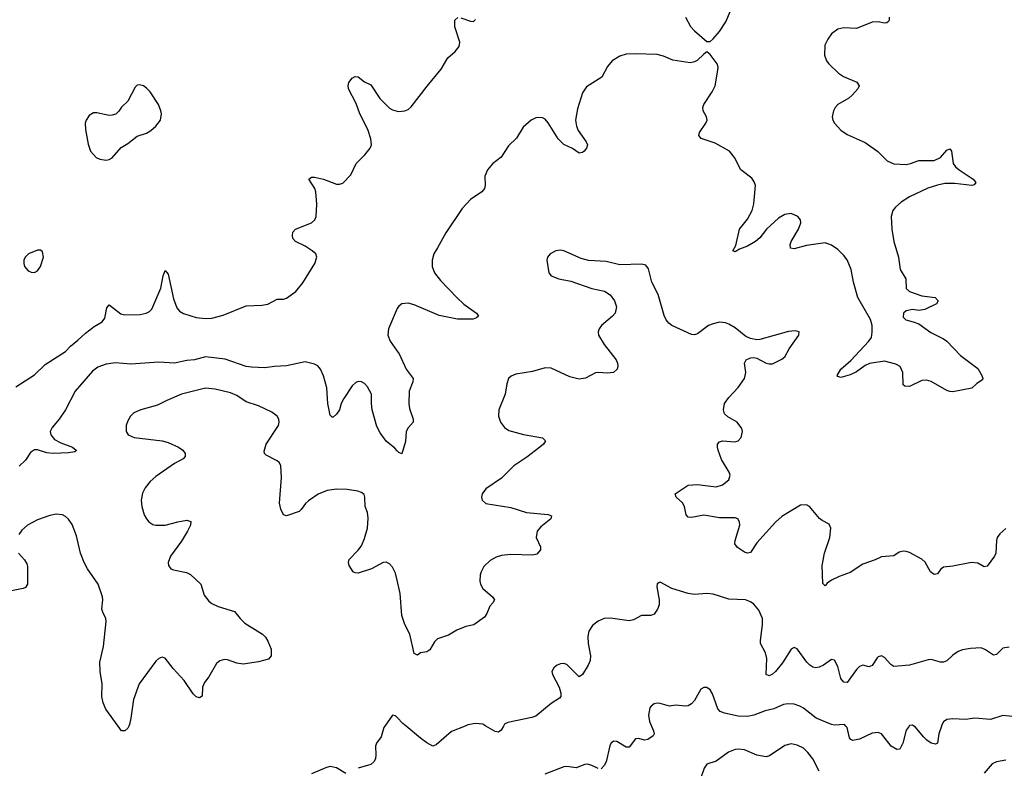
# Model space of a CAD drawing. Header units: inches. Extents: x 1308439 to 1441336, y 959892 to 1036309.
# Tile 107 of 167: x 1387576 to 1393900, y 989729 to 994534. Entities that reach past the tile are written whole.
import ezdxf

# ---------------------------------------------------------------- set-up
doc = ezdxf.new("R2010")
doc.units = ezdxf.units.IN
doc.header["$MEASUREMENT"] = 0
for name, color, linetype in [('B3988', 7, 'Continuous'), ('B3989', 7, 'Continuous'), ('B3998', 7, 'Continuous'), ('B3999', 7, 'Continuous')]:
    doc.layers.add(name, color=color, linetype=linetype)

msp = doc.modelspace()

# ---------------------------------------------------------------- linework, layer by layer
at = {"layer": 'B3988', "color": 6}
for points, elevation in [([(1388275.8, 990000), (1388270, 989986.9), (1388250, 989969.7), (1388230, 989969.7), (1388208, 990000)], 2800), ([(1389920.6, 990000), (1389913.5, 989990), (1389896.8, 989930), (1389868.3, 989890), (1389861.9, 989870), (1389863.9, 989816.1), (1389859.9, 989790), (1389850.5, 989769.5), (1389830, 989753.9), (1389750, 989728.6)], 2900), ([(1389670, 989695.2), (1389610, 989731.3), (1389570, 989740.2), (1389545.1, 989734.9), (1389450, 989692.4)], 2900)]:
    msp.add_lwpolyline(points, dxfattribs=dict(at, elevation=elevation))
at = {"layer": 'B3989', "color": 6}
for points, elevation in [([(1387550, 992178), (1387670, 992255), (1387739.4, 992320.6), (1387870, 992403.1), (1387901.1, 992438.9), (1387950, 992476), (1387997.3, 992522.7), (1388054.8, 992565.2), (1388105, 992595), (1388122.3, 992617.7), (1388135.4, 992684.6), (1388150, 992703.2), (1388225.1, 992645.1), (1388250, 992638.6), (1388350, 992642.6), (1388388.9, 992651.1), (1388410, 992660.5), (1388423.9, 992676.1), (1388482.5, 992810), (1388498, 992890), (1388510, 992924.4), (1388530, 992901.6), (1388562.7, 992742.7), (1388584, 992684), (1388602.9, 992662.9), (1388627.6, 992647.6), (1388710, 992622.9), (1388770, 992616.6), (1388810, 992618.2), (1388882, 992638), (1389030, 992698), (1389130, 992702.2), (1389170, 992708.3), (1389230, 992739), (1389270, 992740.3), (1389290, 992745.8), (1389350.1, 992789.9), (1389395.1, 992844.9), (1389471.4, 992970), (1389484.9, 993010), (1389477.7, 993030), (1389455, 993050), (1389410, 993079.6), (1389346, 993110), (1389329.9, 993129.9), (1389327.8, 993147.8), (1389330.5, 993170), (1389346.8, 993190), (1389450, 993229.2), (1389470.9, 993249.1), (1389480.3, 993270), (1389485, 993350), (1389478.3, 993430), (1389470.8, 993450.8), (1389432, 993510), (1389450, 993522.5), (1389470, 993522.9), (1389526.5, 993510), (1389610, 993477.5), (1389630, 993478), (1389650, 993485.6), (1389702.2, 993537.8), (1389736.9, 993610), (1389792.5, 993667.5), (1389826.3, 993710), (1389835.3, 993730), (1389831.5, 993768.5), (1389810.6, 993830), (1389760.9, 993930), (1389737, 993997), (1389687.6, 994090), (1389685.1, 994110), (1389690, 994130.8), (1389710, 994158.3), (1389730, 994168.3), (1389750, 994166.3), (1389790, 994134.7), (1389830, 994115.8), (1389888.8, 994028.8), (1389950, 993966.1), (1389970, 993954.6), (1390000, 993947.6)], 2700), ([(1390000, 992679.3), (1389943.9, 992550), (1389939.1, 992510), (1389954.7, 992470), (1390000, 992406.6)], 2700), ([(1390000, 991766.8), (1389984.3, 991784.3), (1389930, 991829), (1389890, 991882.4), (1389870, 991923.5), (1389838.9, 992030), (1389834.2, 992070), (1389834.9, 992130), (1389810, 992177), (1389790, 992199.1), (1389771, 992210), (1389750, 992211.9), (1389733.9, 992206.1), (1389710, 992183.1), (1389656.9, 992103.1), (1389640.7, 992070), (1389630, 992029.8), (1389610, 992001), (1389590, 991982.3), (1389582.9, 991982.9), (1389570, 991995.3), (1389555.2, 992070), (1389547.3, 992170), (1389527, 992247), (1389508.4, 992290), (1389490, 992311.1), (1389470, 992323.4), (1389410, 992337), (1389290, 992312.3), (1389211.6, 992308.4), (1389150, 992299.8), (1389063.5, 992303.5), (1389030, 992308.6), (1388895.1, 992355.1), (1388770, 992370.6), (1388697.3, 992350), (1388650, 992345.6), (1388570, 992329.4), (1388470, 992335.5), (1388290, 992322.9), (1388190, 992332.2), (1388130, 992322.9), (1388076.5, 992303.5), (1388043.1, 992276.9), (1387932.5, 992150), (1387870.4, 992029.6), (1387830.1, 991970), (1387784, 991916), (1387772.2, 991890), (1387774.5, 991870), (1387799.7, 991839.7), (1387838.8, 991818.8), (1387915.5, 991790), (1387937.5, 991770), (1387935.3, 991764.7), (1387930, 991759.1), (1387890, 991753.8), (1387791, 991749), (1387750, 991754.6), (1387690, 991772.6), (1387670, 991772.1), (1387644.9, 991755.1), (1387612.8, 991707.2), (1387572.2, 991667.8)], 2700), ([(1390000, 990935.4), (1389990, 990982), (1389970, 991020.1), (1389950, 991041.8), (1389930, 991051), (1389910, 991049.9), (1389834.4, 991010), (1389750, 990980.8), (1389730, 990982.7), (1389717.7, 990990), (1389690.9, 991030), (1389686.9, 991050), (1389692.7, 991070), (1389750, 991128.5), (1389770, 991157.5), (1389790, 991203.2), (1389809.4, 991270), (1389814.6, 991334.6), (1389808.5, 991370), (1389794.3, 991410), (1389793.3, 991470), (1389787.1, 991487.1), (1389770, 991499), (1389747, 991507), (1389678.3, 991518.3), (1389610, 991520.6), (1389550, 991512.5), (1389491.7, 991488.3), (1389430, 991445.4), (1389410.5, 991429.5), (1389384.3, 991390), (1389370, 991376.5), (1389290, 991349.2), (1389270, 991354.7), (1389252.6, 991392.6), (1389244.5, 991430), (1389256.4, 991596.4), (1389253.9, 991670), (1389244, 991690), (1389230, 991701.8), (1389157.9, 991737.9), (1389146.9, 991750), (1389144.8, 991764.8), (1389159.5, 991810), (1389237.1, 991930), (1389243.2, 991950), (1389240.4, 991970), (1389229.9, 991990), (1389195.6, 992015.6), (1389110, 992056.3), (1389030, 992081.1), (1388970, 992120.8), (1388930, 992137.9), (1388830, 992162.5), (1388770, 992168.8), (1388614.7, 992130), (1388521, 992090), (1388461.4, 992058.6), (1388353.7, 992030), (1388309.3, 992010.7), (1388288, 991990), (1388270, 991958.9), (1388260.1, 991930), (1388259.4, 991890), (1388271.3, 991870), (1388310, 991852.2), (1388490, 991830.8), (1388530, 991820.1), (1388596, 991790), (1388622.7, 991770), (1388637.8, 991750), (1388639.3, 991730), (1388625.2, 991714.8), (1388570, 991686.1), (1388450, 991601.9), (1388413.4, 991570), (1388382.1, 991530), (1388364.8, 991495.2), (1388355.6, 991450), (1388359.5, 991410), (1388376, 991356), (1388389.4, 991329.4), (1388405.5, 991310), (1388430, 991293.8), (1388449.7, 991289.7), (1388510, 991288.9), (1388591.8, 991311.8), (1388650, 991322.1), (1388673.8, 991313.8), (1388672, 991290), (1388652.4, 991250), (1388614.3, 991185.7), (1388544.8, 991090), (1388528.9, 991050), (1388531, 991030), (1388546.2, 991010), (1388562.6, 991002.6), (1388646, 990986), (1388673.3, 990973.3), (1388739, 990910), (1388759.5, 990839.5), (1388790, 990800.6), (1388810, 990786.1), (1388850, 990768), (1388956.2, 990736.2), (1388991.6, 990690), (1389020.8, 990660.8), (1389134.4, 990590), (1389154, 990570), (1389170, 990544.2), (1389190, 990493.4), (1389190.2, 990450), (1389173.4, 990430), (1389108.9, 990411.1), (1389010, 990397.8), (1388970, 990403), (1388910, 990425.2), (1388890, 990426.3), (1388861.1, 990418.9), (1388839.5, 990400.5), (1388790, 990316.9), (1388761.5, 990278.5), (1388750.2, 990249.8), (1388747.4, 990192.6), (1388730, 990181.8), (1388710, 990188.4), (1388690, 990206.6), (1388632.4, 990292.4), (1388561.4, 990370), (1388510, 990436.2), (1388490, 990441.4), (1388470, 990434.5), (1388450, 990415.6), (1388343.6, 990270), (1388306.3, 990170), (1388290.2, 990050), (1388280.2, 990010), (1388275.8, 990000)], 2800), ([(1388208, 990000), (1388128.8, 990108.8), (1388110.7, 990150), (1388102.5, 990190), (1388105.3, 990270), (1388093, 990350), (1388091.3, 990410), (1388113.1, 990510), (1388131.2, 990670), (1388129.6, 990690), (1388108.5, 990730), (1388103, 990750), (1388109.6, 990810), (1388107.2, 990830), (1388080.1, 990910), (1388011, 991010), (1387988.8, 991050), (1387967.1, 991110), (1387940.4, 991220.4), (1387912.7, 991292.7), (1387890, 991327.1), (1387870, 991345), (1387850, 991355.4), (1387810, 991359.2), (1387770, 991351.5), (1387690, 991324.6), (1387624.7, 991290), (1387590, 991258.2), (1387570.1, 991230)], 2800), ([(1387567.5, 991110), (1387606.1, 991066.1), (1387620.8, 991040.8), (1387624.7, 991024.7), (1387626.5, 990910), (1387612.7, 990890), (1387597.3, 990882.7), (1387490, 990860.7)], 2800), ([(1390000, 990055.6), (1389990, 990065.8), (1389970, 990069.8), (1389920.6, 990000)], 2900)]:
    msp.add_lwpolyline(points, dxfattribs=dict(at, elevation=elevation))
at = {"layer": 'B3989', "color": 6, "elevation": 2800}
for points in [[(1388344.7, 994115.3), (1388330, 994112.8), (1388318.2, 994101.8), (1388271.1, 994010), (1388230, 993971.9), (1388212.9, 993947.1), (1388192.3, 993927.7), (1388170, 993920.2), (1388150, 993919.3), (1388070, 993936), (1388050, 993935.3), (1388021.1, 993918.9), (1388002.6, 993890), (1387996.5, 993870), (1387997.4, 993830), (1388014.3, 993734.3), (1388030.2, 993690), (1388067.7, 993650), (1388090, 993638.4), (1388130, 993632), (1388150, 993635.9), (1388170, 993647.1), (1388227.3, 993712.7), (1388270, 993739.8), (1388330, 993786.8), (1388390, 993806.4), (1388418.2, 993821.8), (1388450.9, 993850), (1388480.3, 993890), (1388486.5, 993930), (1388482.9, 993950), (1388466.1, 993990), (1388414.6, 994070), (1388390, 994095.5), (1388370, 994108.7)], [(1387710, 993055.6), (1387690, 993054), (1387633, 993030), (1387610.4, 993010), (1387601.1, 992990), (1387601.1, 992970), (1387607.2, 992950), (1387630, 992922.4), (1387650, 992912.4), (1387670, 992912.2), (1387690, 992922.4), (1387710, 992950.6), (1387728.3, 993010), (1387723, 993043)]]:
    msp.add_lwpolyline(points, close=True, dxfattribs=at)
at = {"layer": 'B3998', "color": 6}
for points, elevation in [([(1390436.2, 990000), (1390350, 989965.4), (1390250, 989879.1), (1390230, 989871.8), (1390190, 989892.6), (1390150, 989922.3), (1390057.8, 990000)], 2900), ([(1390683.1, 990000), (1390667.4, 989972.6), (1390650, 989960.1), (1390630, 989964.9), (1390569.8, 990000)], 2900), ([(1391633.5, 990000), (1391646.7, 989970), (1391649.7, 989950), (1391643.5, 989936.5), (1391610, 989912.9), (1391591.7, 989908.3), (1391550, 989919.4), (1391530, 989918.6), (1391490, 989864.4), (1391470, 989864.1), (1391410, 989901.6), (1391390, 989902.5), (1391372.8, 989887.2), (1391366.4, 989873.6), (1391341.9, 989770), (1391330, 989745.8), (1391310, 989724.8)], 3000), ([(1393288, 990000), (1393270, 989973.5), (1393248.9, 989890), (1393228.7, 989851.3), (1393210, 989848.9), (1393173.8, 989870), (1393120.1, 989940.1), (1393110, 989950.5), (1393090, 989959.5), (1393050, 989954.6), (1392970, 989914.9), (1392927.8, 989907.8), (1392913.9, 989913.9), (1392905.3, 989925.3), (1392890.5, 989990.5), (1392881.6, 990000)], 3000), ([(1393496.5, 990000), (1393480, 989950), (1393470.4, 989890), (1393456.8, 989883.2), (1393430, 989890.3), (1393402.8, 989910), (1393381, 989930), (1393330, 989992.8), (1393319.5, 990000)], 3000), ([(1392709.7, 989709.7), (1392668.8, 989788.8), (1392638.3, 989830), (1392610, 989856.9), (1392570, 989878.1), (1392530, 989885.5), (1392490, 989876), (1392391.5, 989808.5), (1392370, 989802.2), (1392310, 989812.1), (1392230, 989846.5), (1392190, 989851.8), (1392170.5, 989849.5), (1392128.2, 989831.8), (1392050, 989775.2), (1391990, 989756), (1391972.8, 989730), (1391950, 989666.9)], 3100), ([(1391290, 989726.6), (1391250, 989747.3), (1391225.4, 989754.6), (1391206, 989754), (1391150, 989731.1), (1391090, 989740.8), (1391070, 989738.3), (1390948.1, 989691.9)], 3000), ([(1393910, 989780.9), (1393849.5, 989770.5), (1393822.7, 989757.3), (1393770, 989696.8)], 3100)]:
    msp.add_lwpolyline(points, dxfattribs=dict(at, elevation=elevation))
at = {"layer": 'B3999', "color": 6}
for points, elevation in [([(1393160.4, 994550), (1393160.9, 994530), (1393156.9, 994523.1), (1393145.7, 994514.3), (1393130, 994512.2), (1393090, 994519.8), (1393050, 994518.7), (1392950, 994477.3), (1392870, 994480.9), (1392830, 994472.8), (1392790, 994443.1), (1392765.3, 994410), (1392746.1, 994370), (1392745.8, 994305.8), (1392758.5, 994270), (1392772.9, 994250), (1392835.2, 994190), (1392867.9, 994170), (1392953.5, 994133.5), (1392967.8, 994110), (1392959.1, 994090), (1392922.4, 994050), (1392900.1, 994030), (1392830.7, 993989.3), (1392812.4, 993970), (1392803.3, 993950), (1392795, 993910), (1392798.8, 993890), (1392809.1, 993870), (1392850, 993824.2), (1392890, 993796), (1393005.1, 993745.1), (1393087.6, 993687.6), (1393147.9, 993627.9), (1393190, 993609.2), (1393270, 993604.6), (1393297.8, 993610), (1393350, 993629.4), (1393450, 993629.2), (1393490.2, 993649.8), (1393530, 993695.5), (1393550, 993705.2), (1393561.3, 993690), (1393571.9, 993611.9), (1393586.4, 993590), (1393609.5, 993569.5), (1393699, 993510), (1393716.9, 993490), (1393705.7, 993474.3), (1393690.1, 993469.9), (1393582.9, 993482.9), (1393517.7, 993482.3), (1393470, 993472.5), (1393408, 993452), (1393290, 993396.2), (1393237.8, 993362.2), (1393200.3, 993330), (1393184.5, 993310), (1393173.7, 993270), (1393178.1, 993190), (1393189.5, 993110), (1393219.4, 993010), (1393230.1, 992930.1), (1393267.8, 992870), (1393269.6, 992809.6), (1393289.8, 992789.8), (1393370, 992761.3), (1393455.8, 992750), (1393474.4, 992730), (1393463.5, 992710), (1393390, 992672.9), (1393350, 992667.7), (1393310, 992673), (1393270, 992665.9), (1393252.6, 992650), (1393250, 992624.4), (1393266.6, 992606.6), (1393315.1, 992595.1), (1393350, 992581.2), (1393426.9, 992526.9), (1393510, 992485.5), (1393530.1, 992470), (1393618, 992378), (1393730, 992295.9), (1393755.2, 992250), (1393761.6, 992230), (1393758.7, 992221.3), (1393722.2, 992197.8), (1393690.2, 992169.8), (1393570, 992146.3), (1393550, 992146.6), (1393530, 992154.5), (1393430, 992211.8), (1393400, 992220), (1393370, 992219), (1393290, 992179.3), (1393260.9, 992180.9), (1393249.9, 992189.9), (1393247.4, 992270), (1393230, 992308.7), (1393203.6, 992323.6), (1393130, 992341.1), (1393033.4, 992326.6), (1393006.7, 992313.3), (1392950, 992273.2), (1392910, 992254.7), (1392850, 992237.7), (1392830, 992243.5), (1392826.3, 992250), (1392849.9, 992290), (1392913, 992347), (1393030.4, 992470), (1393046, 992494), (1393051.8, 992528.1), (1393051.5, 992570), (1393040.6, 992610), (1392958.9, 992750), (1392932.1, 992850), (1392916.9, 992930), (1392890, 992993.1), (1392870, 993021), (1392830, 993059.6), (1392790, 993085.9), (1392750, 993101), (1392630, 993085.2), (1392550, 993063.4), (1392527.2, 993067.2), (1392524, 993090), (1392530.4, 993110), (1392578.7, 993190), (1392593.6, 993230), (1392590.4, 993250), (1392574.5, 993270), (1392530, 993290.3), (1392490, 993283.7), (1392450, 993260.9), (1392371.2, 993190), (1392330, 993133.6), (1392301.5, 993110), (1392250, 993080.4), (1392198.3, 993061.7), (1392170, 993043.5), (1392155.6, 993050), (1392175.1, 993084.9), (1392199.6, 993190), (1392250, 993252.9), (1392279.9, 993310), (1392291, 993351), (1392300.6, 993470), (1392293.5, 993493.5), (1392277.1, 993517.1), (1392207.3, 993570), (1392166.7, 993650), (1392135, 993690), (1392042.4, 993742.4), (1391952, 993772), (1391937.7, 993790), (1391941.9, 993810), (1391982, 993870), (1391990.4, 993890), (1391987.3, 993910), (1391965, 993950), (1391963.4, 993970), (1391969.9, 993990.1), (1392024.1, 994070), (1392041.8, 994110), (1392059.5, 994210), (1392061, 994230), (1392055.2, 994250), (1392010, 994309.6), (1391990, 994327), (1391970, 994313.6), (1391927.4, 994272.6), (1391910, 994263.2), (1391882.4, 994257.6), (1391770, 994275.2), (1391710, 994299.5), (1391670, 994310.3), (1391530, 994315.9), (1391470, 994313.4), (1391430, 994300.3), (1391381.9, 994270), (1391350, 994233.5), (1391315.4, 994164.6), (1391216.9, 994103.1), (1391190, 994065.1), (1391158.6, 993961.4), (1391146.5, 993890), (1391151.9, 993850), (1391162.4, 993822.4), (1391215, 993750), (1391221.5, 993730), (1391215.4, 993710), (1391200.8, 993690), (1391190, 993681.2), (1391170, 993677.1), (1391126.7, 993706.7), (1391070, 993732.8), (1391033.1, 993770), (1390970, 993872.8), (1390950, 993895), (1390930, 993907), (1390890, 993904), (1390859.8, 993890), (1390810, 993844.9), (1390766.3, 993773.7), (1390714.8, 993725.2), (1390667.5, 993652.5), (1390612.3, 993607.7), (1390579.4, 993570), (1390563.8, 993530), (1390564.9, 993470), (1390560.6, 993450), (1390544.3, 993430), (1390470, 993379.2), (1390416.9, 993323.1), (1390313.6, 993166.4), (1390258.2, 993070), (1390236.5, 993030), (1390225, 992990), (1390225.2, 992950), (1390240.4, 992910), (1390279.4, 992859.4), (1390383.1, 992750), (1390429, 992709), (1390510.2, 992650), (1390522.4, 992630), (1390510, 992619.3), (1390488.4, 992611.6), (1390388.4, 992611.6), (1390270, 992636.2), (1390110, 992704.3), (1390070, 992713.9), (1390030, 992709.5), (1390010, 992694.4), (1390000.2, 992679.8), (1390000, 992679.3)], 2700), ([(1390000, 993947.6), (1390010, 993945.2), (1390050, 993949), (1390070, 993957.3), (1390090, 993975.3), (1390191.9, 994108.1), (1390282.7, 994217.3), (1390325.6, 994290), (1390371.8, 994330), (1390397.3, 994362.7), (1390402.4, 994390), (1390371.4, 994488.6), (1390370, 994531.5), (1390390, 994547.5)], 2700), ([(1390410, 994546.2), (1390470, 994524.5), (1390490, 994521.8), (1390504, 994536)], 2700), ([(1391852.4, 994550), (1391885.1, 994490), (1391910, 994461.5), (1391990, 994393.7), (1392010, 994394.3), (1392030, 994410.2), (1392070, 994458), (1392110, 994520.3), (1392141.5, 994590)], 2700), ([(1393910, 991268.9), (1393870, 991234.8), (1393854.4, 991210), (1393849, 991190), (1393846, 991110), (1393837.5, 991090), (1393790, 991025.3), (1393770, 991022.3), (1393730, 991045.4), (1393690, 991049.9), (1393570, 991026.3), (1393510, 991019.8), (1393490, 991005.6), (1393470, 990976.1), (1393450, 990972.6), (1393424.6, 990990), (1393392, 991052), (1393370, 991070.7), (1393290, 991113.5), (1393270, 991121.2), (1393250, 991122.8), (1393224.3, 991115.7), (1393190, 991093.5), (1393110, 991086.3), (1393070, 991067.2), (1392990, 991038.6), (1392910, 990985.2), (1392840, 990960), (1392790, 990936.5), (1392762.5, 990917.5), (1392750, 990899.1), (1392734.6, 990914.6), (1392728.8, 991030), (1392745.4, 991110), (1392778.4, 991210), (1392784.8, 991270), (1392775.3, 991295.3), (1392730, 991318.5), (1392712.6, 991332.6), (1392648.6, 991408.6), (1392630, 991418.9), (1392590, 991417.8), (1392470, 991344.3), (1392430, 991308.1), (1392310, 991176.2), (1392270, 991114.8), (1392250, 991110.2), (1392230, 991116.9), (1392185.1, 991145.1), (1392169.6, 991170), (1392171, 991190), (1392200.8, 991290), (1392198.9, 991310), (1392189.2, 991329.2), (1392170, 991337.5), (1392070, 991336.8), (1391970, 991354.2), (1391890, 991339.6), (1391870, 991341), (1391856.3, 991356.3), (1391846.5, 991410), (1391831.8, 991431.9), (1391791.4, 991470), (1391786.6, 991490), (1391870, 991545.5), (1391930, 991550.1), (1392050, 991535.5), (1392090, 991547.9), (1392130, 991581), (1392138.9, 991610), (1392133, 991630), (1392083.3, 991710), (1392061, 991770), (1392056.6, 991790), (1392058.5, 991810), (1392070, 991823.9), (1392090, 991830.5), (1392170, 991825.2), (1392190, 991831.7), (1392210, 991851.6), (1392218.8, 991890), (1392213.7, 991910), (1392183, 991950), (1392124.4, 991984.4), (1392103.3, 992003.3), (1392095.1, 992030), (1392103.3, 992070), (1392130, 992108.8), (1392190, 992172.1), (1392230.6, 992230), (1392239, 992270), (1392230.5, 992330), (1392242.7, 992350), (1392270, 992364.2), (1392290, 992365.8), (1392310, 992361.6), (1392370, 992329), (1392390, 992324.2), (1392410, 992326), (1392470, 992354.4), (1392490.9, 992370), (1392518, 992422), (1392579.6, 992510), (1392581.2, 992530), (1392556, 992536), (1392512.8, 992532.8), (1392330, 992480.2), (1392310, 992479.9), (1392270, 992487.6), (1392239.4, 992499.4), (1392170, 992555.4), (1392130, 992580.2), (1392108.1, 992588.1), (1392070, 992591.8), (1392030, 992582.8), (1392000.2, 992570), (1391930, 992517.7), (1391910, 992511.8), (1391890, 992513.6), (1391764.5, 992570), (1391745, 992585), (1391727.3, 992607.3), (1391714.7, 992634.7), (1391676.7, 992770), (1391636.2, 992850), (1391614.8, 992934.8), (1391597.8, 992957.8), (1391570, 992965.1), (1391430, 992960.6), (1391341.8, 992981.8), (1391228.9, 992988.9), (1391180.9, 993000.9), (1391070, 993051), (1391050, 993054.8), (1391018.8, 993050), (1390983.8, 993030), (1390966, 993010), (1390961.6, 992990), (1390974, 992910), (1390988.9, 992890), (1391039.1, 992870), (1391115.2, 992855.2), (1391250, 992807.5), (1391331.2, 992791.2), (1391367.4, 992767.4), (1391396.1, 992730), (1391408.2, 992690), (1391399.2, 992650), (1391383.9, 992630), (1391312.3, 992570), (1391297.3, 992550), (1391290.2, 992530), (1391292.6, 992510), (1391329.6, 992450), (1391406.3, 992350), (1391415.5, 992330), (1391418, 992310), (1391413.7, 992290), (1391390, 992269.6), (1391350, 992264.6), (1391290.5, 992269.5), (1391273.1, 992266.9), (1391210, 992233.2), (1391170, 992227.2), (1391110, 992241.6), (1390990, 992296.8), (1390950, 992299.9), (1390870, 992275.3), (1390761.8, 992258.2), (1390733.3, 992246.7), (1390715.2, 992230), (1390703.9, 992196.1), (1390694.4, 992130), (1390653.4, 992030), (1390650.1, 991990), (1390664.3, 991950), (1390690, 991916.3), (1390717, 991897), (1390811, 991871), (1390934, 991850), (1390953.2, 991830), (1390940.5, 991810), (1390917.4, 991790), (1390833.7, 991726.3), (1390750.1, 991670), (1390670, 991590.5), (1390570, 991523.5), (1390546.8, 991490), (1390542.4, 991470), (1390546, 991450), (1390570, 991429.1), (1390730, 991403.2), (1390830, 991371.1), (1390970, 991358.4), (1390990.3, 991350), (1390986, 991330), (1390921.9, 991278.1), (1390899.8, 991250), (1390892.7, 991210), (1390920.9, 991150), (1390920.2, 991130), (1390896.6, 991103.4), (1390870, 991097.7), (1390730, 991101.2), (1390670, 991094.6), (1390636.5, 991083.5), (1390597.4, 991062.6), (1390556.2, 991023.8), (1390538.7, 990990), (1390533.6, 990970), (1390531.6, 990930), (1390535.2, 990910), (1390550, 990883.2), (1390612.1, 990830), (1390625, 990810), (1390614.3, 990790), (1390594.2, 990770), (1390577, 990723), (1390560.7, 990699.3), (1390492.2, 990650), (1390442.1, 990637.9), (1390383.7, 990616.3), (1390330, 990584.1), (1390259.4, 990560.6), (1390239.5, 990540.5), (1390210.1, 990490), (1390190, 990476.8), (1390150, 990468.9), (1390130, 990455.3), (1390110, 990466.3), (1390081.5, 990590), (1390050, 990652.5), (1390030.2, 990709.8), (1390018.3, 990850), (1390000, 990935.4)], 2800), ([(1390000, 992406.6), (1390011.9, 992390), (1390057.2, 992290), (1390102.2, 992230), (1390100.1, 992210), (1390076.7, 992150), (1390075.5, 992070), (1390079.2, 992039.2), (1390103.7, 991970), (1390103.2, 991950), (1390070, 991913.2), (1390058.7, 991890), (1390053.9, 991826.1), (1390030, 991746.6), (1390010, 991755.6), (1390000, 991766.8)], 2700), ([(1393930, 990506), (1393890, 990500.9), (1393850, 990458.3), (1393830, 990453.9), (1393779.9, 990490), (1393750, 990501.6), (1393681.6, 990498.4), (1393631.2, 990488.8), (1393602.4, 990477.6), (1393570, 990455.5), (1393530, 990417.5), (1393510, 990409.5), (1393489.5, 990409.5), (1393430, 990426.7), (1393410, 990425.4), (1393290, 990391.8), (1393190, 990381.9), (1393170, 990394.8), (1393130, 990439.2), (1393110, 990451.4), (1393090, 990444.7), (1393082.7, 990437.3), (1393050, 990389), (1393030, 990380.9), (1392990, 990390.5), (1392970, 990382.5), (1392950, 990362.1), (1392890, 990279.1), (1392870, 990282.1), (1392850, 990304.9), (1392830, 990382.9), (1392810, 990422.4), (1392790, 990427.2), (1392739.4, 990390), (1392710, 990376.9), (1392690, 990374.3), (1392670, 990378.6), (1392650, 990390.7), (1392630.3, 990410.3), (1392570, 990496.1), (1392550, 990504.9), (1392530, 990493.8), (1392475.3, 990404.7), (1392430, 990350.9), (1392410, 990333.1), (1392390, 990322.9), (1392370.8, 990330), (1392374.5, 990434.5), (1392365.2, 990470), (1392334.7, 990530), (1392332.9, 990550), (1392347.5, 990650), (1392346, 990690), (1392324, 990744), (1392290, 990782.4), (1392270, 990796.5), (1392237.6, 990810), (1392130, 990815), (1392030, 990846.9), (1391990, 990850.7), (1391910, 990843.8), (1391870, 990850.6), (1391763.7, 990883.7), (1391690, 990923.5), (1391679.9, 990920.1), (1391670, 990912.3), (1391667, 990893), (1391682.7, 990810), (1391682.1, 990777.9), (1391671.6, 990750), (1391650, 990717.3), (1391630, 990709.4), (1391570, 990709.2), (1391518.2, 990681.8), (1391490, 990675), (1391370, 990692.8), (1391330, 990690.6), (1391290, 990672.9), (1391254.1, 990646), (1391231.4, 990608.6), (1391225.6, 990574.4), (1391227.3, 990530), (1391241.9, 990450), (1391239.2, 990420.8), (1391227.9, 990390), (1391190, 990329.8), (1391170, 990314.9), (1391090, 990395.1), (1391070, 990401.4), (1391050, 990399), (1391027.9, 990390), (1391006.5, 990373.5), (1390993.4, 990350), (1390997.8, 990330), (1391040.5, 990250), (1391051.9, 990210), (1391050.7, 990189.4), (1391042, 990178), (1390990, 990145.5), (1390890, 990063.2), (1390866, 990054), (1390710, 990023.6), (1390690, 990012), (1390683.1, 990000)], 2900), ([(1392881.6, 990000), (1392872.2, 990010), (1392810, 990006.2), (1392790, 990009.4), (1392690.6, 990050.6), (1392610, 990114.1), (1392587.4, 990127.4), (1392550, 990139.5), (1392510, 990142.1), (1392481.5, 990138.5), (1392420.1, 990110), (1392363, 990097), (1392290.8, 990070), (1392250, 990062.2), (1392190, 990062.9), (1392102, 990082), (1392073.6, 990093.6), (1392059.5, 990110), (1392026.4, 990206.4), (1392010, 990231.5), (1391990, 990246.6), (1391970, 990248.2), (1391950, 990235.9), (1391910, 990163.9), (1391890, 990141.7), (1391870, 990129.9), (1391850, 990127.1), (1391790, 990134), (1391750, 990127.7), (1391690, 990144.1), (1391670, 990146.9), (1391650, 990142.3), (1391631.4, 990128.6), (1391623.8, 990116.2), (1391615, 990070), (1391620.2, 990030), (1391633.5, 990000)], 3000), ([(1390057.8, 990000), (1390037.3, 990017.3), (1390000, 990055.6)], 2900), ([(1393950, 990061.8), (1393890, 990068.1), (1393810, 990041.5), (1393710, 990050.3), (1393650, 990042.1), (1393570, 990045.4), (1393530, 990041), (1393510, 990026), (1393497.3, 990002.7), (1393496.5, 990000)], 3000), ([(1390569.8, 990000), (1390550, 990011.5), (1390503.8, 990016.2), (1390453.2, 990006.8), (1390436.2, 990000)], 2900), ([(1393319.5, 990000), (1393310, 990006.5), (1393290, 990003), (1393288, 990000)], 3000)]:
    msp.add_lwpolyline(points, dxfattribs=dict(at, elevation=elevation))

doc.saveas('drawing.dxf')
